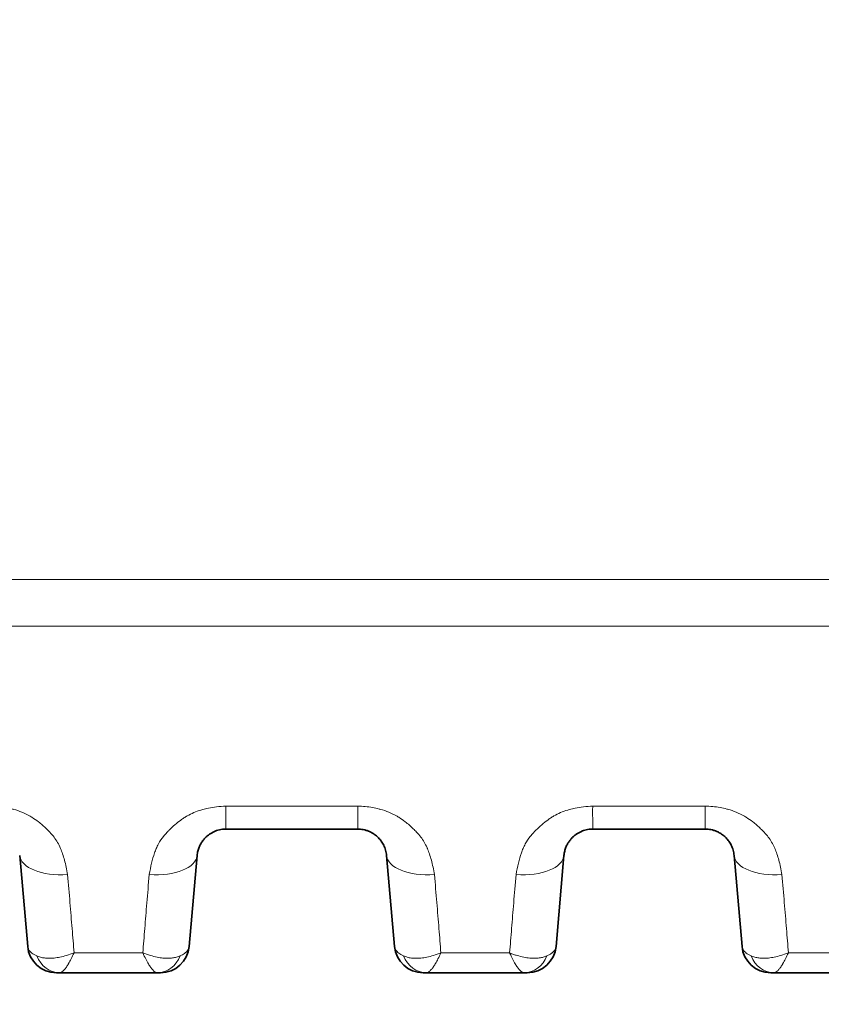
# Model space of a CAD drawing. Header units: millimetres. Extents: x 5 to 415, y 5 to 292.
# Tile 81 of 199: x 175 to 183, y 219 to 229. Entities that reach past the tile are written whole.
import ezdxf

# ---------------------------------------------------------------- set-up
doc = ezdxf.new("R2010")
doc.units = ezdxf.units.MM
for name, color, linetype, lineweight in [('Sichtbar (ISO)', 7, 'Continuous', 35), ('Sichtbar schmal (ISO)', 7, 'Continuous', 18), ('Symbol (ISO)', 7, 'Continuous', 25)]:
    doc.layers.add(name, color=color, linetype=linetype, lineweight=lineweight)
doc.styles.add('Notiztext (ISO)', font='isocpeur.ttf')
doc.dimstyles.new('Standard - Methode 1b (ISO)$7', dxfattribs={"dimtxt": 3.5, "dimasz": 2.5, "dimexe": 2, "dimexo": 0, "dimgap": 0.762, "dimtad": 1, "dimtoh": 1, "dimdsep": 46, "dimtxsty": 'Notiztext (ISO)', "dimcen": 0.09, "dimdle": 10, "dimclrd": 256, "dimclre": 256, "dimclrt": 256, "dimazin": 2, "dimtfac": 1, "dimtmove": 0, "dimatfit": 3, "dimfxl": 1, "dimtolj": 1, "dimlwd": -1, "dimlwe": -1, "dimarcsym": 0})

msp = doc.modelspace()

# ---------------------------------------------------------------- linework, layer by layer
at = {"layer": 'Sichtbar (ISO)'}
for p, q in [((177.09631544, 220.34921334), (178.46661981, 220.34921334)), ((177.09632123, 220.34920055), (177.09631544, 220.34920055)), ((178.4666198, 220.34920055), (178.46661456, 220.34920055)), ((180.9093166, 220.34919061), (182.07950268, 220.34919061)), ((174.9524606, 220.07534677), (175.0352759, 219.12876357)), ((176.71469228, 219.12876356), (176.79750757, 220.07534671)), ((178.76541117, 220.07534676), (178.84822646, 219.12876358)), ((180.52764285, 219.12876355), (180.61045814, 220.07534669)), ((182.37836174, 220.07534678), (182.46117704, 219.12876358)), ((175.33413344, 218.85491055), (175.33405115, 218.85491055)), ((175.33413344, 218.85491055), (175.33413382, 218.85491055)), ((175.36841195, 218.85491055), (175.33413352, 218.85491055)), ((176.38150977, 218.85491042), (175.3684121, 218.85491042)), ((179.14708401, 218.85491055), (179.14700172, 218.85491055)), ((179.14708401, 218.85491055), (179.14708464, 218.85491055)), ((179.18147745, 218.85491055), (179.14708464, 218.85491055)), ((180.19455784, 218.85491015), (179.18147745, 218.85491013)), ((182.76003458, 218.85491055), (182.75995296, 218.85491055)), ((182.76003458, 218.85491055), (182.76003516, 218.85491055)), ((182.79422954, 218.85491055), (182.76003516, 218.85491055)), ((182.79429801, 218.85491055), (182.79422954, 218.85491056)), ((182.79428566, 218.85491055), (182.79429801, 218.85491055))]:
    msp.add_line(p, q, dxfattribs=at)
for centre, start, end in [((175.33413428, 219.15491055), 185.000048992, 269.999911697), ((176.41583389, 219.15491055), 269.999987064, 354.999945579), ((179.14708485, 219.15491055), 185.000048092, 269.999959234), ((180.22878446, 219.15491055), 269.999987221, 354.999944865), ((182.76003542, 219.15491055), 185.000048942, 269.999950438)]:
    msp.add_arc(centre, 0.3, start, end, dxfattribs=at)
msp.add_ellipse((182.79428657, 219.15491055), major_axis=(-0.00000151, -0.3), ratio=0.8751155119, start_param=6.2829738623, end_param=6.2831876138, dxfattribs=at)
for points, knots in [([(176.79750759, 220.07534688), (176.79881092, 220.09024135), (176.80345287, 220.11874312), (176.81615751, 220.15887829), (176.8328485, 220.19421988), (176.8523382, 220.2248628), (176.87367074, 220.25109274), (176.8962661, 220.27342485), (176.91996005, 220.29246433), (176.94486687, 220.30869688), (176.9711187, 220.32233978), (176.99882621, 220.3334286), (177.02848041, 220.34198131), (177.06110681, 220.34778901), (177.08417829, 220.34919835), (177.09631544, 220.34920055)], [0, 0, 0, 0, 0.1110091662, 0.2122191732, 0.3048564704, 0.3893920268, 0.4664948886, 0.537508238, 0.6042588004, 0.668605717, 0.7319280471, 0.7946609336, 0.8578547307, 0.9251297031, 1, 1, 1, 1]), ([(178.4666198, 220.34920055), (178.4762977, 220.3491983), (178.49582401, 220.34824694), (178.52561559, 220.34385876), (178.55644239, 220.33604752), (178.58848596, 220.32406381), (178.62113697, 220.30724023), (178.65359557, 220.2849267), (178.68484665, 220.25652329), (178.71364994, 220.22147297), (178.73844699, 220.17931593), (178.75724644, 220.12985477), (178.76376931, 220.09410681), (178.76541114, 220.07534705)], [0, 0, 0, 0, 0.05971696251, 0.12040396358, 0.18632590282, 0.25809962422, 0.33658975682, 0.42242131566, 0.51649855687, 0.6199241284, 0.73397086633, 0.8601651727, 0.99999964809, 0.99999964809, 0.99999964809, 0.99999964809]), ([(180.61045816, 220.07534689), (180.61176103, 220.09023611), (180.61640062, 220.1187287), (180.62909895, 220.1588536), (180.64578088, 220.19418565), (180.66525728, 220.2248178), (180.68657084, 220.25103576), (180.70914194, 220.27335692), (180.73280936, 220.29238989), (180.757693, 220.30862363), (180.78393113, 220.32227637), (180.81164196, 220.33338296), (180.8413213, 220.34195736), (180.87401092, 220.34778677), (180.89713843, 220.34920027), (180.90931328, 220.34920055)], [0, 0, 0, 0, 0.11098601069, 0.212170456, 0.30477479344, 0.38926384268, 0.46630609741, 0.53724988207, 0.60393211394, 0.66822564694, 0.73152392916, 0.79426516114, 0.85751779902, 0.92489594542, 0.99999316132, 0.99999316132, 0.99999316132, 0.99999316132]), ([(182.07950271, 220.34920055), (182.08921778, 220.34920049), (182.10878682, 220.34824784), (182.13862218, 220.34384793), (182.16945566, 220.33602803), (182.20149944, 220.32403595), (182.23414756, 220.30720428), (182.26660093, 220.28488317), (182.29784321, 220.25647451), (182.32663368, 220.22142433), (182.35141579, 220.17927548), (182.37020232, 220.12983063), (182.37672064, 220.09409819), (182.37836171, 220.07534707)], [0.00000005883, 0.00000005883, 0.00000005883, 0.00000005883, 0.05994940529, 0.1206685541, 0.18659575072, 0.25835940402, 0.33683033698, 0.42263895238, 0.5166894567, 0.62007882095, 0.7340773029, 0.86021728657, 0.9999996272, 0.9999996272, 0.9999996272, 0.9999996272]), ([(176.38150977, 218.85491055), (176.38812819, 218.85491055), (176.39383769, 218.85491056), (176.39872199, 218.85491056), (176.39904587, 218.85491056), (176.39936605, 218.85491056), (176.39968254, 218.85491056), (176.40342586, 218.85491056), (176.40666444, 218.85491055), (176.40921386, 218.85491056), (176.41013055, 218.85491056), (176.41095836, 218.85491056), (176.41168975, 218.85491056), (176.41289307, 218.85491057), (176.41383113, 218.85491056), (176.41450942, 218.85491056), (176.41539001, 218.85491055), (176.41583382, 218.85491055), (176.41583383, 218.85491055)], [0, 0, 0, 0, 0.31260432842, 0.31260432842, 0.31260432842, 0.33333333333, 0.33333333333, 0.33333333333, 0.57850941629, 0.57850941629, 0.57850941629, 0.66666666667, 0.66666666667, 0.66666666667, 0.81170580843, 0.81170580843, 0.81170580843, 0.99999998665, 0.99999998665, 0.99999998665, 0.99999998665]), ([(180.19455784, 218.85491055), (180.2011611, 218.85491055), (180.20684937, 218.85491056), (180.21172185, 218.85491056), (180.21204966, 218.85491056), (180.21237371, 218.85491056), (180.212694, 218.85491056), (180.21642021, 218.85491056), (180.21965102, 218.85491055), (180.22219128, 218.85491056), (180.22311479, 218.85491056), (180.22394738, 218.85491056), (180.22468122, 218.85491056), (180.22587594, 218.85491057), (180.22680375, 218.85491056), (180.22747388, 218.85491056), (180.22834757, 218.85491055), (180.22878439, 218.85491055), (180.2287844, 218.85491055)], [0, 0, 0, 0, 0.31232059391, 0.31232059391, 0.31232059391, 0.33333333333, 0.33333333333, 0.33333333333, 0.5777934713, 0.5777934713, 0.5777934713, 0.66666666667, 0.66666666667, 0.66666666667, 0.81135688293, 0.81135688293, 0.81135688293, 0.99999998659, 0.99999998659, 0.99999998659, 0.99999998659]), ([(183.83804863, 218.85491055), (183.5839166, 218.85491055), (183.23604131, 218.8549106), (182.88798495, 218.85491055), (182.79428566, 218.85491055)], [0, 0, 0, 0, 0.7308296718, 1, 1, 1, 1])]:
    msp.add_open_spline(points, degree=3, knots=knots, dxfattribs=at)
at = {"layer": 'Sichtbar schmal (ISO)'}
for p, q in [((178.46670557, 220.5876704), (177.09630068, 220.58768788)), ((182.07911997, 220.5877324), (180.91000951, 220.58776893)), ((180.9093166, 220.37041741), (180.9093166, 220.37224935)), ((182.72878352, 220.27339075), (182.72881212, 220.27335301)), ((179.30657821, 219.36534272), (179.30658057, 219.3653158)), ((176.23237485, 219.06161738), (175.51724852, 219.06158215)), ((180.04584167, 219.06156278), (179.33073028, 219.0615756))]:
    msp.add_line(p, q, dxfattribs=at)
for centre, major_axis, ratio, start_param, end_param in [((177.09631544, 220.84920055), (0, -0.49998721), 0.0000470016, 0, 1.020381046), ((178.46661981, 220.84920055), (0, -0.49998721), 0.0000470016, 0.0002088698, 1.0204744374), ((175.45055793, 220.11892479), (-0.49809736, -0.04357775), 0.4846631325, 0.0000007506, 1.5281726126), ((176.29941016, 220.11892384), (0.49809741, -0.04357716), 0.4846306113, 4.7544758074, 6.2831851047), ((179.26350851, 220.11892476), (-0.49809736, -0.04357774), 0.4846458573, 0.0000007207, 1.5291471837), ((180.11236074, 220.11892389), (0.49809741, -0.04357718), 0.4846066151, 4.755444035, 6.2831850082), ((182.87645907, 220.11892479), (-0.49809736, -0.04357775), 0.4842909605, 0.0000007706, 1.528087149), ((175.36841299, 219.15491055), (-0.00000134, -0.3), 0.8750268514, 5.140301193, 6.2831870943), ((176.38159996, 219.15491044), (-0.00039115, -0.29999969), 0.874703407, 0.001146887, 1.1439230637), ((179.18149196, 219.15491055), (-0.00006455, -0.29999999), 0.8745579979, 5.1410577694, 6.2833760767), ((180.19466724, 219.15491039), (-0.00047959, -0.29999954), 0.875119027, 0.0014100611, 1.1445437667), ((182.79428657, 219.15491055), (-0.00000151, -0.3), 0.8751155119, 5.1401114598, 6.2829738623)]:
    msp.add_ellipse(centre, major_axis=major_axis, ratio=ratio, start_param=start_param, end_param=end_param, dxfattribs=at)
for points, knots in [([(188.09552059, 222.95676873), (187.94548424, 222.95591201), (187.79600254, 222.95518271), (187.64597429, 222.95446695), (187.39073302, 222.95324924), (187.13508522, 222.95218329), (186.87961615, 222.95127953), (186.45831967, 222.94978912), (186.03750912, 222.94874117), (185.61656154, 222.94797659), (185.14409258, 222.94711843), (184.67145099, 222.94661726), (184.19882901, 222.94636077), (183.67652013, 222.9460773), (183.15423521, 222.94609266), (182.63191418, 222.94612911), (182.05777915, 222.94616918), (181.4836005, 222.94623474), (180.90943502, 222.9462568), (180.28240014, 222.94628089), (179.65538096, 222.9462531), (179.02836077, 222.94625307), (178.34701434, 222.94625304), (177.66566671, 222.94628578), (176.98431741, 222.94632331), (176.24612192, 222.94636397), (175.50792447, 222.94641023), (174.76972726, 222.9464537), (173.97002349, 222.94650079), (173.17032, 222.94654459), (172.37061648, 222.94658752), (171.50359866, 222.94663407), (170.63658082, 222.94667959), (169.76956304, 222.94672418), (168.82944466, 222.94677253), (167.88932636, 222.94681978), (166.94920811, 222.94686693), (165.92996617, 222.94691806), (164.9107243, 222.94696907), (163.89148243, 222.94702104), (162.78594138, 222.94707741), (161.68040034, 222.94713491), (160.57485921, 222.94719226), (159.37432464, 222.94725454), (158.17378997, 222.94731663), (156.97325523, 222.94737676), (155.66918615, 222.94744209), (154.365117, 222.9475051), (153.06104774, 222.94756357), (151.65238649, 222.94762673), (150.24372513, 222.94768458), (148.83506366, 222.94773431), (147.32213079, 222.94778772), (145.80919779, 222.94783177), (144.29626468, 222.94786286), (142.67933605, 222.94789608), (141.06240729, 222.94791451), (139.44547836, 222.94791403)], [0, 0, 0, 0, 0.0092554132, 0.0092554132, 0.0092554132, 0.0250015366, 0.0250015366, 0.0250015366, 0.0509686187, 0.0509686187, 0.0509686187, 0.0801139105, 0.0801139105, 0.0801139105, 0.1123232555, 0.1123232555, 0.1123232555, 0.1477277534, 0.1477277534, 0.1477277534, 0.1863923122, 0.1863923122, 0.1863923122, 0.2284068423, 0.2284068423, 0.2284068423, 0.2739267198, 0.2739267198, 0.2739267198, 0.3232393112, 0.3232393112, 0.3232393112, 0.3767027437, 0.3767027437, 0.3767027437, 0.4346738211, 0.4346738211, 0.4346738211, 0.4975239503, 0.4975239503, 0.4975239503, 0.5656955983, 0.5656955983, 0.5656955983, 0.6397248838, 0.6397248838, 0.6397248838, 0.7201384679, 0.7201384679, 0.7201384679, 0.8070015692, 0.8070015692, 0.8070015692, 0.9002944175, 0.9002944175, 0.9002944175, 1, 1, 1, 1]), ([(188.09406181, 222.46869037), (187.69006957, 222.46678234), (187.28576831, 222.46511171), (186.88132734, 222.46379314), (186.77993043, 222.46346256), (186.67852475, 222.46315485), (186.57711294, 222.46287431), (186.25729504, 222.4619896), (185.93741845, 222.46137552), (185.6174749, 222.46092902), (185.43127894, 222.46066918), (185.24506032, 222.46046586), (185.05882052, 222.46029688), (184.77229733, 222.46003691), (184.48571712, 222.45985776), (184.19909471, 222.45974071), (183.67680761, 222.45952743), (183.15438032, 222.45952061), (182.63186747, 222.45952822), (182.42782085, 222.4595312), (182.22376119, 222.45953641), (182.01968869, 222.45954538), (181.64962613, 222.45956165), (181.27953957, 222.45959008), (180.90942608, 222.4596063), (180.28244591, 222.45963378), (179.65538844, 222.45962627), (179.02835852, 222.4596382), (179.0118771, 222.45963852), (178.99539569, 222.45963884), (178.97891431, 222.45963918), (178.3140314, 222.45965288), (177.64916325, 222.45968654), (176.98429014, 222.45972195), (176.63552644, 222.45974052), (176.28676137, 222.45975957), (175.93799091, 222.45977938), (175.54856574, 222.4598015), (175.15913507, 222.45982456), (174.7696987, 222.45984725), (173.97001764, 222.45989385), (173.17031257, 222.45993893), (172.3705898, 222.45998435), (171.50359105, 222.46003359), (170.63657149, 222.46008323), (169.76953767, 222.46013266), (168.8294334, 222.46018626), (167.88931236, 222.46023962), (166.94918331, 222.46029284), (165.92994698, 222.46035055), (164.91070122, 222.46040811), (163.89145725, 222.46046544), (163.85191309, 222.46046767), (163.81236893, 222.46046989), (163.77282478, 222.46047211), (162.70682274, 222.46053206), (161.64082273, 222.46059166), (160.57483357, 222.46065004), (159.37428135, 222.46071578), (158.17374289, 222.46077995), (156.97323048, 222.46084115), (155.66912616, 222.46090762), (154.36505258, 222.46097059), (153.06102559, 222.46102829), (150.13914201, 222.46115756), (147.21749235, 222.46126037), (144.29625451, 222.46131678), (142.67919283, 222.46134801), (141.06225733, 222.46136503), (139.44547831, 222.46136445)], [0, 0, 0, 0, 0.0249844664, 0.0249844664, 0.0249844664, 0.031248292, 0.031248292, 0.031248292, 0.0510022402, 0.0510022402, 0.0510022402, 0.0624983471, 0.0624983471, 0.0624983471, 0.0801846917, 0.0801846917, 0.0801846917, 0.1124129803, 0.1124129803, 0.1124129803, 0.1249984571, 0.1249984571, 0.1249984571, 0.1478208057, 0.1478208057, 0.1478208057, 0.1864823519, 0.1864823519, 0.1864823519, 0.1874985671, 0.1874985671, 0.1874985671, 0.2284941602, 0.2284941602, 0.2284941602, 0.2499986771, 0.2499986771, 0.2499986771, 0.2740098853, 0.2740098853, 0.2740098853, 0.3233152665, 0.3233152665, 0.3233152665, 0.3767684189, 0.3767684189, 0.3767684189, 0.4347264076, 0.4347264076, 0.4347264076, 0.4975612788, 0.4975612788, 0.4975612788, 0.4999991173, 0.4999991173, 0.4999991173, 0.5657165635, 0.5657165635, 0.5657165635, 0.6397297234, 0.6397297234, 0.6397297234, 0.7201294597, 0.7201294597, 0.7201294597, 0.9002780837, 0.9002780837, 0.9002780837, 1, 1, 1, 1]), ([(175.45043495, 219.87587774), (175.44157135, 219.92943543), (175.43080764, 219.9796052), (175.41847735, 220.02523916), (175.40606192, 220.07118822), (175.39203071, 220.11255295), (175.37725783, 220.14784352), (175.35764091, 220.19470589), (175.33566691, 220.23072901), (175.30917232, 220.26553353), (175.29589927, 220.28296961), (175.28136777, 220.3000792), (175.26458485, 220.31773331), (175.25360693, 220.3292811), (175.2419275, 220.34118884), (175.22960367, 220.35315308), (175.20435551, 220.37766454), (175.176319, 220.40235104), (175.14691991, 220.42500209), (175.12494003, 220.44193688), (175.1022288, 220.45774376), (175.07989681, 220.47186751), (175.07401936, 220.47558467), (175.06813819, 220.47916587), (175.06225434, 220.48262082), (175.03349127, 220.49951022), (175.00472918, 220.51340165), (174.97576735, 220.52522329), (174.94769909, 220.53668019), (174.91942942, 220.54620673), (174.89033265, 220.55427611), (174.8858108, 220.55553014), (174.881268, 220.55674804), (174.87670151, 220.55793059), (174.85433493, 220.56372272), (174.83154225, 220.56877604), (174.80834269, 220.57299073), (174.78300605, 220.57759366), (174.75718312, 220.58119801), (174.73094096, 220.58368702), (174.70550257, 220.5860998), (174.6796679, 220.58746486), (174.65357819, 220.58764957)], [0, 0, 0, 0, 0.0996559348, 0.0996559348, 0.0996559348, 0.2, 0.2, 0.2, 0.3332469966, 0.3332469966, 0.3332469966, 0.4, 0.4, 0.4, 0.4436639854, 0.4436639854, 0.4436639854, 0.5331195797, 0.5331195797, 0.5331195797, 0.6, 0.6, 0.6, 0.6176019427, 0.6176019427, 0.6176019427, 0.7036485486, 0.7036485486, 0.7036485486, 0.7870403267, 0.7870403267, 0.7870403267, 0.8, 0.8, 0.8, 0.8634762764, 0.8634762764, 0.8634762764, 0.9327997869, 0.9327997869, 0.9327997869, 1, 1, 1, 1]), ([(177.09630068, 220.58768768), (177.06312565, 220.5866543), (177.03082148, 220.58424482), (176.99960825, 220.58057673), (176.97016984, 220.57711722), (176.94169938, 220.57253414), (176.91435618, 220.56694924), (176.8941998, 220.56283226), (176.87465853, 220.55816949), (176.85579759, 220.55302739), (176.84923846, 220.55123916), (176.84277098, 220.5493774), (176.83638321, 220.5474434), (176.8107325, 220.53967724), (176.7863448, 220.53077933), (176.76249341, 220.52056169), (176.73893156, 220.51046808), (176.71588689, 220.4990767), (176.69290527, 220.48587305), (176.68172473, 220.47944948), (176.67056487, 220.47259306), (176.65940057, 220.4652223), (176.64908052, 220.45840892), (176.63865802, 220.451237), (176.62826238, 220.44375315), (176.6073102, 220.42866962), (176.58648788, 220.41229889), (176.56658792, 220.39524857), (176.54530287, 220.37701149), (176.52507749, 220.35800246), (176.50643699, 220.33925398), (176.49825914, 220.33102875), (176.4903809, 220.32285736), (176.48282202, 220.31483736), (176.46981141, 220.30103306), (176.45810812, 220.28749913), (176.44724333, 220.27382423), (176.42750927, 220.24898607), (176.41043227, 220.22371097), (176.39469358, 220.19472937), (176.38653694, 220.17970954), (176.37876954, 220.16368237), (176.37143446, 220.14613893), (176.36552955, 220.13201605), (176.35975804, 220.11691972), (176.35417952, 220.10095724), (176.34296157, 220.06885803), (176.33254042, 220.03326962), (176.32321313, 219.99487882), (176.31417852, 219.95769269), (176.30615766, 219.91786889), (176.29926719, 219.87591086)], [0, 0, 0, 0, 0.0758039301, 0.0758039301, 0.0758039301, 0.1472975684, 0.1472975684, 0.1472975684, 0.2, 0.2, 0.2, 0.2183279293, 0.2183279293, 0.2183279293, 0.2919254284, 0.2919254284, 0.2919254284, 0.3646295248, 0.3646295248, 0.3646295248, 0.4, 0.4, 0.4, 0.4326957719, 0.4326957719, 0.4326957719, 0.4985933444, 0.4985933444, 0.4985933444, 0.5690775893, 0.5690775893, 0.5690775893, 0.6, 0.6, 0.6, 0.653224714, 0.653224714, 0.653224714, 0.7498984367, 0.7498984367, 0.7498984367, 0.8, 0.8, 0.8, 0.8403329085, 0.8403329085, 0.8403329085, 0.9214389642, 0.9214389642, 0.9214389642, 1, 1, 1, 1]), ([(179.26387063, 219.87591883), (179.25500466, 219.92949101), (179.24423186, 219.97967412), (179.23188922, 220.02532164), (179.21947564, 220.07123153), (179.20544652, 220.11256755), (179.19067207, 220.14784364), (179.1895099, 220.15061848), (179.18833697, 220.1533549), (179.18715371, 220.15605506), (179.1683403, 220.19898659), (179.14745813, 220.2328566), (179.12249385, 220.26563436), (179.109221, 220.28306144), (179.09469082, 220.30016289), (179.07791439, 220.31780501), (179.06692499, 220.32936149), (179.05523344, 220.34127703), (179.04289711, 220.35324813), (179.0176382, 220.37775924), (178.98959267, 220.40244124), (178.96018582, 220.42508778), (178.93819768, 220.4420211), (178.91547869, 220.45782624), (178.89313887, 220.4719489), (178.88726095, 220.47566477), (178.88137933, 220.4792448), (178.87549504, 220.48269867), (178.8467248, 220.49958578), (178.81795568, 220.51347632), (178.78898564, 220.52529721), (178.76091119, 220.53675267), (178.73263426, 220.54627812), (178.70352867, 220.55434519), (178.69899183, 220.55560264), (178.69443387, 220.5568237), (178.68985205, 220.55800918), (178.6674922, 220.56379443), (178.64470644, 220.56884334), (178.62151898, 220.57305293), (178.59616934, 220.57765505), (178.57033867, 220.58125559), (178.54410288, 220.58373704), (178.51865897, 220.58614359), (178.49283185, 220.58749789), (178.46674899, 220.58767058)], [0, 0, 0, 0, 0.099713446, 0.099713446, 0.099713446, 0.2, 0.2, 0.2, 0.207888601, 0.207888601, 0.207888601, 0.3333143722, 0.3333143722, 0.3333143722, 0.4, 0.4, 0.4, 0.4436824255, 0.4436824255, 0.4436824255, 0.5331231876, 0.5331231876, 0.5331231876, 0.6, 0.6, 0.6, 0.6175962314, 0.6175962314, 0.6175962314, 0.7036299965, 0.7036299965, 0.7036299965, 0.7870040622, 0.7870040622, 0.7870040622, 0.8, 0.8, 0.8, 0.8634216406, 0.8634216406, 0.8634216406, 0.9327572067, 0.9327572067, 0.9327572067, 1, 1, 1, 1]), ([(180.91000951, 220.58776796), (180.87651967, 220.58667857), (180.84397215, 220.58421229), (180.8125847, 220.58050099), (180.78306889, 220.577011), (180.75457589, 220.57241526), (180.72723912, 220.56682859), (180.70711014, 220.56271493), (180.68761081, 220.5580622), (180.66880015, 220.5529294), (180.66218379, 220.55112402), (180.65566179, 220.54924384), (180.64922172, 220.54729023), (180.62357065, 220.53950895), (180.59919683, 220.53059641), (180.57536133, 220.52036305), (180.55182624, 220.51025867), (180.5288097, 220.49885654), (180.5058494, 220.48563652), (180.49479087, 220.47926927), (180.48375112, 220.47247641), (180.47270508, 220.465178), (180.46230198, 220.4583044), (180.45179241, 220.45106549), (180.4413097, 220.44350922), (180.42039171, 220.42843087), (180.39960138, 220.41206889), (180.37973153, 220.39503157), (180.35847339, 220.37680387), (180.3382733, 220.35780868), (180.31965721, 220.33908041), (180.31155411, 220.33092849), (180.30374574, 220.32283077), (180.2962515, 220.31488273), (180.28317827, 220.30101786), (180.27142671, 220.28742785), (180.26052, 220.27369301), (180.24081288, 220.24887582), (180.22375497, 220.22361351), (180.20803025, 220.19462383), (180.19992607, 220.17968318), (180.19220571, 220.1637408), (180.18491236, 220.14629462), (180.17897964, 220.13210314), (180.17318064, 220.11692574), (180.16757599, 220.10087171), (180.15637319, 220.06878228), (180.14596327, 220.03320373), (180.13664227, 219.99482241), (180.12761453, 219.95764858), (180.11959572, 219.91783715), (180.1127015, 219.87589065)], [0, 0, 0, 0, 0.075964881, 0.075964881, 0.075964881, 0.147399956, 0.147399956, 0.147399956, 0.2, 0.2, 0.2, 0.2185012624, 0.2185012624, 0.2185012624, 0.2921924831, 0.2921924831, 0.2921924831, 0.3649549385, 0.3649549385, 0.3649549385, 0.4, 0.4, 0.4, 0.4330052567, 0.4330052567, 0.4330052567, 0.4988664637, 0.4988664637, 0.4988664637, 0.5693293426, 0.5693293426, 0.5693293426, 0.6, 0.6, 0.6, 0.653503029, 0.653503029, 0.653503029, 0.7501765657, 0.7501765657, 0.7501765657, 0.8, 0.8, 0.8, 0.8405285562, 0.8405285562, 0.8405285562, 0.9215385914, 0.9215385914, 0.9215385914, 1, 1, 1, 1]), ([(180.91000951, 220.58776796), (180.90979336, 220.58626453), (180.9095896, 220.58476449), (180.90939757, 220.58326802), (180.90371831, 220.53900819), (180.90752195, 220.49798757), (180.90905981, 220.46351333), (180.90918013, 220.46081618), (180.90928472, 220.45815863), (180.90937555, 220.4555416), (180.91048499, 220.42357731), (180.90973419, 220.39766329), (180.90941986, 220.37946898), (180.90939125, 220.37781299), (180.90936712, 220.37622094), (180.90934674, 220.37469388), (180.90912492, 220.35806959), (180.90929178, 220.34920053), (180.9093166, 220.34920055)], [0, 0, 0, 0, 0.01090176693, 0.01090176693, 0.01090176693, 0.33333333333, 0.33333333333, 0.33333333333, 0.35855921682, 0.35855921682, 0.35855921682, 0.66666666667, 0.66666666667, 0.66666666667, 0.69470967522, 0.69470967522, 0.69470967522, 0.99999970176, 0.99999970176, 0.99999970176, 0.99999970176]), ([(182.07911997, 220.58773195), (182.08035851, 220.54034061), (182.079615, 220.49740403), (182.07929557, 220.46136611), (182.07919035, 220.44949644), (182.07913397, 220.43837195), (182.0791076, 220.42813642), (182.07905391, 220.40729552), (182.07912016, 220.39019562), (182.07919997, 220.37749019), (182.07926108, 220.36776231), (182.07932861, 220.36056396), (182.0793839, 220.35586363), (182.07943629, 220.3514099), (182.07947816, 220.34920059), (182.07950274, 220.34920055)], [0, 0, 0, 0, 0.3333333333, 0.3333333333, 0.3333333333, 0.4431220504, 0.4431220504, 0.4431220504, 0.6666666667, 0.6666666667, 0.6666666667, 0.8378231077, 0.8378231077, 0.8378231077, 1, 1, 1, 1]), ([(182.87627728, 219.87606011), (182.8674122, 219.92961051), (182.85663863, 219.97977376), (182.8442883, 220.0254053), (182.83188667, 220.07122636), (182.81786807, 220.11249187), (182.80309615, 220.14772609), (182.80191165, 220.15055138), (182.80071595, 220.15333693), (182.79950949, 220.15608503), (182.78068005, 220.1989754), (182.75977254, 220.23284507), (182.73479332, 220.26562181), (182.72153616, 220.28301733), (182.70702942, 220.30008831), (182.69029581, 220.31769279), (182.67927715, 220.32928489), (182.66755486, 220.34123478), (182.65518558, 220.35323852), (182.62992016, 220.37775729), (182.60187256, 220.40243918), (182.57245551, 220.42508754), (182.55055203, 220.44195117), (182.52791937, 220.4576973), (182.50564536, 220.47177896), (182.49967968, 220.47555046), (182.49370928, 220.47918305), (182.48773534, 220.48268661), (182.45897531, 220.49955363), (182.43019691, 220.51344848), (182.40122011, 220.52527695), (182.37313989, 220.53673943), (182.34485999, 220.54627483), (182.31578489, 220.55435002), (182.31127538, 220.55560247), (182.30674578, 220.55681887), (182.30219351, 220.55800005), (182.27980066, 220.56381034), (182.25699719, 220.56886867), (182.23379077, 220.57308511), (182.20844775, 220.57768976), (182.18262305, 220.58129231), (182.15636365, 220.58377999), (182.13098411, 220.58618432), (182.10519585, 220.58754759), (182.07911997, 220.58773195)], [0, 0, 0, 0, 0.0997927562, 0.0997927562, 0.0997927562, 0.2, 0.2, 0.2, 0.2080351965, 0.2080351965, 0.2080351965, 0.3334427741, 0.3334427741, 0.3334427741, 0.4, 0.4, 0.4, 0.4438262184, 0.4438262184, 0.4438262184, 0.5333453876, 0.5333453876, 0.5333453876, 0.6, 0.6, 0.6, 0.6178521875, 0.6178521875, 0.6178521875, 0.7037969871, 0.7037969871, 0.7037969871, 0.7870825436, 0.7870825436, 0.7870825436, 0.8, 0.8, 0.8, 0.8635415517, 0.8635415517, 0.8635415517, 0.9329333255, 0.9329333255, 0.9329333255, 1, 1, 1, 1]), ([(175.45043495, 219.87587774), (175.45900854, 219.77612857), (175.46725759, 219.67879186), (175.4750511, 219.58518799), (175.48284461, 219.49158413), (175.49018257, 219.40169536), (175.4972108, 219.31441394), (175.50423902, 219.22713252), (175.51095751, 219.14248069), (175.51724852, 219.06158347)], [0, 0, 0, 0, 0.33333333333, 0.33333333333, 0.33333333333, 0.66666666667, 0.66666666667, 0.66666666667, 0.99999999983, 0.99999999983, 0.99999999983, 0.99999999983]), ([(176.23237334, 219.06162014), (176.23882315, 219.14427526), (176.24565579, 219.2301298), (176.25262443, 219.31659625), (176.25959314, 219.40306367), (176.26669782, 219.49007364), (176.27443117, 219.58285418), (176.28216451, 219.67563471), (176.29052655, 219.7742475), (176.29926719, 219.87591086)], [0.00000373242, 0.00000373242, 0.00000373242, 0.00000373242, 0.33333333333, 0.33333333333, 0.33333333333, 0.66666666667, 0.66666666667, 0.66666666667, 1, 1, 1, 1]), ([(179.26387063, 219.87591883), (179.27245604, 219.77615718), (179.28071473, 219.67880944), (179.28851627, 219.58519805), (179.29631781, 219.49158666), (179.30366222, 219.40169388), (179.31069329, 219.31440876), (179.31772436, 219.22712364), (179.32444206, 219.14246846), (179.33073029, 219.0615746)], [0, 0, 0, 0, 0.3333333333, 0.3333333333, 0.3333333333, 0.6666666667, 0.6666666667, 0.6666666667, 1, 1, 1, 1]), ([(180.04584166, 219.0615641), (180.05229277, 219.14423269), (180.05912343, 219.23008972), (180.06608929, 219.31655546), (180.07305515, 219.40302121), (180.0801563, 219.49002622), (180.08788469, 219.5828091), (180.09561307, 219.67559197), (180.10396862, 219.7742146), (180.1127015, 219.87589065)], [0.00000000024, 0.00000000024, 0.00000000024, 0.00000000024, 0.33333333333, 0.33333333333, 0.33333333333, 0.66666666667, 0.66666666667, 0.66666666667, 1, 1, 1, 1]), ([(182.87627728, 219.87606011), (182.88488033, 219.77628208), (182.89316014, 219.67892011), (182.90098192, 219.58530918), (182.90880369, 219.49169826), (182.91616742, 219.40182029), (182.92322988, 219.31453074), (182.93029211, 219.22724415), (182.9370531, 219.14256886), (182.94338703, 219.06167653)], [0, 0, 0, 0, 0.33333333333, 0.33333333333, 0.33333333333, 0.66666666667, 0.66666666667, 0.66666666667, 0.99998875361, 0.99998875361, 0.99998875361, 0.99998875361]), ([(175.12957365, 219.03041997), (175.10980367, 219.03932608), (175.09292726, 219.04941724), (175.07962921, 219.05965081), (175.06633116, 219.06988438), (175.05633381, 219.08014761), (175.04876581, 219.09163871), (175.0411978, 219.10312982), (175.03640044, 219.1159104), (175.0352759, 219.12876357)], [0, 0, 0, 0, 0.3333333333, 0.3333333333, 0.3333333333, 0.6666666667, 0.6666666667, 0.6666666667, 1, 1, 1, 1]), ([(176.71469236, 219.12876353), (176.71404978, 219.1214147), (176.71223576, 219.11407987), (176.70933831, 219.10697702), (176.70720158, 219.10173901), (176.70447947, 219.09662757), (176.70126262, 219.09173043), (176.69904669, 219.08835704), (176.69659847, 219.0850801), (176.69392055, 219.08187555), (176.6874394, 219.07411982), (176.67964828, 219.06678864), (176.67018287, 219.05952485), (176.66872776, 219.05840819), (176.66723253, 219.05729419), (176.6656974, 219.05618412), (176.65312063, 219.04708974), (176.63780912, 219.03826579), (176.6202997, 219.03038613)], [0.00000006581, 0.00000006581, 0.00000006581, 0.00000006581, 0.19185177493, 0.19185177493, 0.19185177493, 0.33333333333, 0.33333333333, 0.33333333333, 0.43079286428, 0.43079286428, 0.43079286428, 0.66666666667, 0.66666666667, 0.66666666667, 0.70292727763, 0.70292727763, 0.70292727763, 0.99999704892, 0.99999704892, 0.99999704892, 0.99999704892]), ([(178.94283676, 219.03026378), (178.92299799, 219.03917848), (178.90606477, 219.04928344), (178.89272327, 219.05953148), (178.87938178, 219.06977951), (178.86935297, 219.08005706), (178.86175994, 219.09156793), (178.85416692, 219.1030788), (178.84935322, 219.11588508), (178.84822646, 219.12876358)], [0, 0, 0, 0, 0.3333333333, 0.3333333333, 0.3333333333, 0.6666666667, 0.6666666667, 0.6666666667, 1, 1, 1, 1]), ([(180.52764293, 219.12876352), (180.52700277, 219.12144236), (180.52520041, 219.11413522), (180.52232258, 219.10705768), (180.52018887, 219.10181017), (180.51746771, 219.09668929), (180.51424993, 219.09178322), (180.51204684, 219.08842421), (180.50961339, 219.08516074), (180.50695218, 219.08196901), (180.50048408, 219.07421147), (180.49270592, 219.06687833), (180.48325517, 219.05961217), (180.48180972, 219.05850085), (180.48032459, 219.05739213), (180.4788, 219.05628728), (180.46625515, 219.04719621), (180.45098245, 219.03837341), (180.43351301, 219.03048996)], [0.00000006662, 0.00000006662, 0.00000006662, 0.00000006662, 0.19141340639, 0.19141340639, 0.19141340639, 0.33333333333, 0.33333333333, 0.33333333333, 0.43050052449, 0.43050052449, 0.43050052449, 0.66666666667, 0.66666666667, 0.66666666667, 0.70278721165, 0.70278721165, 0.70278721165, 1, 1, 1, 1]), ([(182.55540221, 219.0304721), (182.53564706, 219.03937504), (182.51878375, 219.0494614), (182.50549593, 219.05968972), (182.49220811, 219.06991804), (182.48221843, 219.08017576), (182.47465642, 219.0916603), (182.46709441, 219.10314483), (182.46230094, 219.11591768), (182.46117704, 219.12876358)], [0, 0, 0, 0, 0.3333333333, 0.3333333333, 0.3333333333, 0.6666666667, 0.6666666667, 0.6666666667, 1, 1, 1, 1]), ([(175.51724852, 219.06158407), (175.49146624, 219.05119188), (175.4656293, 219.04218125), (175.44005145, 219.03456626), (175.41678817, 219.02764037), (175.39373944, 219.02186895), (175.37113578, 219.01735258), (175.3504711, 219.01322363), (175.33017797, 219.01014292), (175.3104162, 219.00817137), (175.29216778, 219.00635079), (175.2743727, 219.00547625), (175.2571705, 219.00558886), (175.24107068, 219.00569426), (175.22549023, 219.00666444), (175.2105491, 219.00852346), (175.19594648, 219.01034036), (175.18195454, 219.0130062), (175.16868369, 219.01653443), (175.15480797, 219.02022346), (175.14172194, 219.02485618), (175.12957365, 219.03041997)], [0, 0, 0, 0, 0.1765507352, 0.1765507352, 0.1765507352, 0.3371251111, 0.3371251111, 0.3371251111, 0.4839251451, 0.4839251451, 0.4839251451, 0.6194833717, 0.6194833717, 0.6194833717, 0.7463545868, 0.7463545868, 0.7463545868, 0.8703514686, 0.8703514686, 0.8703514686, 1, 1, 1, 1]), ([(175.36841227, 218.85491055), (175.37338467, 218.8549089), (175.3785564, 218.85625312), (175.38384768, 218.85883162), (175.38902896, 218.86135653), (175.39432488, 218.86506746), (175.39973765, 218.86979959), (175.40336289, 218.87296896), (175.40704085, 218.87659474), (175.41078256, 218.88060763), (175.4129563, 218.8829389), (175.41515278, 218.88539895), (175.41737001, 218.88798527), (175.42399043, 218.89570774), (175.4307897, 218.90453736), (175.43781224, 218.91459658), (175.44470369, 218.92446801), (175.45181139, 218.9355296), (175.45928164, 218.94810995), (175.45988526, 218.9491265), (175.46049074, 218.95015293), (175.4610981, 218.95118926), (175.46948307, 218.96549655), (175.47822292, 218.98170099), (175.48734596, 218.99967319), (175.49686467, 219.01842487), (175.5069402, 219.03922741), (175.51724852, 219.06158407)], [0.00000004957, 0.00000004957, 0.00000004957, 0.00000004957, 0.12650008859, 0.12650008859, 0.12650008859, 0.25037046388, 0.25037046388, 0.25037046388, 0.33333333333, 0.33333333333, 0.33333333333, 0.38153038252, 0.38153038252, 0.38153038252, 0.52544174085, 0.52544174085, 0.52544174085, 0.66666666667, 0.66666666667, 0.66666666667, 0.67807821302, 0.67807821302, 0.67807821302, 0.8356226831, 0.8356226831, 0.8356226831, 1, 1, 1, 1]), ([(176.23237312, 219.06161763), (176.24283142, 219.03899138), (176.25286636, 219.01803887), (176.26254132, 218.99908466), (176.2723044, 218.97995781), (176.2816935, 218.96287302), (176.29055857, 218.94797836), (176.29825239, 218.93505158), (176.30554897, 218.92374447), (176.3126164, 218.91368758), (176.31960411, 218.90374414), (176.32636862, 218.8950179), (176.33296197, 218.88738275), (176.33499818, 218.88502479), (176.33701746, 218.88277277), (176.33901839, 218.88062874), (176.34295265, 218.87641312), (176.34682074, 218.87262146), (176.35063406, 218.86933633), (176.35602398, 218.86469297), (176.36130517, 218.86106493), (176.36647434, 218.8586168), (176.37162212, 218.8561788), (176.37665869, 218.85490828), (176.38150977, 218.85491055)], [0, 0, 0, 0, 0.1659110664, 0.1659110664, 0.1659110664, 0.3333333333, 0.3333333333, 0.3333333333, 0.4786358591, 0.4786358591, 0.4786358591, 0.6222992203, 0.6222992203, 0.6222992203, 0.6666666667, 0.6666666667, 0.6666666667, 0.7539027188, 0.7539027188, 0.7539027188, 0.8772064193, 0.8772064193, 0.8772064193, 1, 1, 1, 1]), ([(176.62030179, 219.03039613), (176.62027339, 219.03038314), (176.60846454, 219.0249799), (176.58329555, 219.01601328), (176.5408702, 219.00776037), (176.49357253, 219.00466213), (176.43986418, 219.00715375), (176.37843904, 219.01633481), (176.30838541, 219.03379149), (176.25858159, 219.0511797), (176.23237808, 219.06162565)], [0, 0, 0, 0, 0.00011140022, 0.12611117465, 0.24966251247, 0.37692076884, 0.5118746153, 0.65927851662, 0.82159997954, 0.99996240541, 0.99996240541, 0.99996240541, 0.99996240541]), ([(179.33073028, 219.0615756), (179.30495702, 219.05116794), (179.25560945, 219.03395418), (179.18611341, 219.01653135), (179.12485233, 219.00721516), (179.07109625, 219.0045553), (179.02360424, 219.00749328), (178.98062708, 219.01565707), (178.95499912, 219.02470724), (178.94283676, 219.03026378)], [0, 0, 0, 0, 0.1765704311, 0.3371585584, 0.4839653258, 0.6195229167, 0.7463951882, 0.8703895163, 1, 1, 1, 1]), ([(179.18147745, 218.85491055), (179.18647244, 218.8549087), (179.1916665, 218.85625248), (179.19697957, 218.85883041), (179.20218214, 218.86135472), (179.20749882, 218.8650649), (179.21293157, 218.8697961), (179.2165694, 218.87296417), (179.22025958, 218.87658837), (179.22401302, 218.88059951), (179.22619505, 218.88293134), (179.2283997, 218.88539206), (179.23062501, 218.88797918), (179.23726638, 218.89570035), (179.24408556, 218.90452871), (179.25112751, 218.91458717), (179.25803638, 218.92445557), (179.26516094, 218.93551414), (179.27264815, 218.94809282), (179.27325448, 218.94911149), (179.27386264, 218.95014009), (179.27447263, 218.95117863), (179.2828777, 218.96548863), (179.29162911, 218.98169646), (179.3007682, 218.99966984), (179.31030102, 219.01841756), (179.32041029, 219.03922587), (179.33073028, 219.06157521)], [0, 0, 0, 0, 0.1265078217, 0.1265078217, 0.1265078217, 0.2503843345, 0.2503843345, 0.2503843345, 0.3333333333, 0.3333333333, 0.3333333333, 0.3815548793, 0.3815548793, 0.3815548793, 0.5254705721, 0.5254705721, 0.5254705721, 0.6666666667, 0.6666666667, 0.6666666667, 0.6781011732, 0.6781011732, 0.6781011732, 0.8356566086, 0.8356566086, 0.8356566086, 1, 1, 1, 1]), ([(180.04584166, 219.06156438), (180.05628445, 219.0389436), (180.06631082, 219.01799877), (180.07596182, 218.99905793), (180.08570308, 218.97993996), (180.09506446, 218.96286224), (180.10390827, 218.94797048), (180.11158395, 218.93504569), (180.11886257, 218.92373867), (180.12591173, 218.91368125), (180.13287996, 218.90373929), (180.13962481, 218.89501342), (180.14619732, 218.88737882), (180.14822639, 218.88502186), (180.15023843, 218.88277077), (180.15223199, 218.88062762), (180.15615409, 218.87641125), (180.16000944, 218.87261909), (180.16380958, 218.86933369), (180.16917981, 218.86469087), (180.17444049, 218.86106342), (180.17958862, 218.85861578), (180.18471474, 218.85617862), (180.18972917, 218.85490852), (180.19455784, 218.85491055)], [0.0000000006, 0.0000000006, 0.0000000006, 0.0000000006, 0.16589095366, 0.16589095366, 0.16589095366, 0.33333333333, 0.33333333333, 0.33333333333, 0.47865908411, 0.47865908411, 0.47865908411, 0.62231654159, 0.62231654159, 0.62231654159, 0.66666666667, 0.66666666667, 0.66666666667, 0.753920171, 0.753920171, 0.753920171, 0.87722381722, 0.87722381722, 0.87722381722, 1, 1, 1, 1]), ([(180.43351301, 219.03048996), (180.43167776, 219.02967237), (180.43160219, 219.02964527), (180.43064367, 219.02923142), (180.41972257, 219.02451614), (180.40793715, 219.02028617), (180.39554484, 219.01689242), (180.38234195, 219.01327668), (180.36845923, 219.01060422), (180.3539628, 219.0087462), (180.33903061, 219.00683233), (180.32344673, 219.00578314), (180.3073097, 219.00563937), (180.29019722, 219.0054869), (180.27245938, 219.00635846), (180.25439627, 219.00804261), (180.23466836, 219.00988199), (180.21455689, 219.01265951), (180.19350792, 219.01709036), (180.17033018, 219.02196933), (180.14606484, 219.02899267), (180.12390083, 219.03437328), (180.1117262, 219.03732884), (180.10009165, 219.03973408), (180.08754373, 219.04355351), (180.08126977, 219.04546323), (180.07476886, 219.04773144), (180.06787571, 219.05063442), (180.06442914, 219.05208591), (180.06088474, 219.05369643), (180.05722367, 219.05550262), (180.05539313, 219.05640571), (180.05353346, 219.05735775), (180.05164243, 219.05836345), (180.05069692, 219.0588663), (180.04974357, 219.05938257), (180.04878212, 219.05991285), (180.04830139, 219.06017799), (180.04781864, 219.06044664), (180.04733384, 219.06071886), (180.04709143, 219.06085497), (180.04684852, 219.06099198), (180.04660508, 219.06112989), (180.04648336, 219.06119885), (180.04636151, 219.06126803), (180.04623954, 219.06133744), (180.04617855, 219.06137215), (180.04611753, 219.06140691), (180.04605647, 219.06144173), (180.04602595, 219.06145914), (180.04599541, 219.06147656), (180.04596487, 219.061494), (180.0459496, 219.06150272), (180.04593432, 219.06151144), (180.04591905, 219.06152016), (180.04591141, 219.06152453), (180.04590427, 219.06152861), (180.04589603, 219.06153332), (180.04588779, 219.06153802), (180.04587613, 219.06154468), (180.04584166, 219.06156438)], [0, 0, 0, 0, 0.0101788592, 0.0101788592, 0.0101788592, 0.1261535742, 0.1261535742, 0.1261535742, 0.2497141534, 0.2497141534, 0.2497141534, 0.3769889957, 0.3769889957, 0.3769889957, 0.5119573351, 0.5119573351, 0.5119573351, 0.6593650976, 0.6593650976, 0.6593650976, 0.8216808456, 0.8216808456, 0.8216808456, 0.9108404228, 0.9108404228, 0.9108404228, 0.9554202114, 0.9554202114, 0.9554202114, 0.9777101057, 0.9777101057, 0.9777101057, 0.9888550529, 0.9888550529, 0.9888550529, 0.9944275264, 0.9944275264, 0.9944275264, 0.9972137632, 0.9972137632, 0.9972137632, 0.9986068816, 0.9986068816, 0.9986068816, 0.9993034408, 0.9993034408, 0.9993034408, 0.9996517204, 0.9996517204, 0.9996517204, 0.9998258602, 0.9998258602, 0.9998258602, 0.9999129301, 0.9999129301, 0.9999129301, 0.9999564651, 0.9999564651, 0.9999564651, 1, 1, 1, 1]), ([(182.94338423, 219.061677), (182.94334145, 219.06167977), (182.91736804, 219.05134612), (182.86810221, 219.03409772), (182.79861612, 219.01667028), (182.73735969, 219.00735705), (182.68360767, 219.00470523), (182.63612576, 219.0076559), (182.59316545, 219.01583766), (182.5675542, 219.02490479), (182.55540238, 219.03047169)], [0.00001160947, 0.00001160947, 0.00001160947, 0.00001160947, 0.00009462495, 0.1766313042, 0.33717905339, 0.48395915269, 0.61950825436, 0.74637434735, 0.87036252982, 1, 1, 1, 1]), ([(182.79429801, 218.85491055), (182.79926149, 218.85491029), (182.80442637, 218.85622987), (182.80974531, 218.8588331), (182.81488331, 218.86134777), (182.82016302, 218.86506188), (182.82557706, 218.86981936), (182.82902656, 218.87285054), (182.83253026, 218.87630229), (182.83609075, 218.88010514), (182.83842767, 218.88260113), (182.84079385, 218.88524552), (182.84318662, 218.88803606), (182.84980558, 218.89575538), (182.85662144, 218.90457218), (182.86368549, 218.9146674), (182.87039186, 218.92425146), (182.87732311, 218.93499416), (182.88462182, 218.94726317), (182.88541131, 218.94859027), (182.88620514, 218.94993553), (182.88700325, 218.95129883), (182.8953549, 218.96556482), (182.904184, 218.98183812), (182.91333823, 218.99981451), (182.92299518, 219.01877812), (182.93294186, 219.03956249), (182.94338423, 219.061677)], [0.00010702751, 0.00010702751, 0.00010702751, 0.00010702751, 0.12919224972, 0.12919224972, 0.12919224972, 0.25388587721, 0.25388587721, 0.25388587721, 0.33333333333, 0.33333333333, 0.33333333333, 0.38547842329, 0.38547842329, 0.38547842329, 0.52972437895, 0.52972437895, 0.52972437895, 0.66666666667, 0.66666666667, 0.66666666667, 0.6814793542, 0.6814793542, 0.6814793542, 0.83648345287, 0.83648345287, 0.83648345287, 1, 1, 1, 1])]:
    msp.add_open_spline(points, degree=3, knots=knots, dxfattribs=at)
for points in [[(175.29780387, 220.28000303), (175.29784975, 220.27994407), (175.29789562, 220.2798851), (175.29794147, 220.27982614)], [(179.10104039, 220.29219831), (179.10111788, 220.2921033), (179.10119533, 220.29200829), (179.10127273, 220.29191328)], [(180.25478677, 220.26643135), (180.25480667, 220.26645847), (180.25482657, 220.2664856), (180.25484647, 220.26651272)], [(183.69103008, 219.06146931), (183.44178362, 219.06160049), (183.19256218, 219.06165837), (182.94338423, 219.061677)]]:
    msp.add_open_spline(points, degree=3, dxfattribs=at)

# ---------------------------------------------------------------- leaders
at = {"layer": 'Symbol (ISO)', "annotation_type": 0, "has_hookline": 1, "hookline_direction": 0, "text_width": 32.54677955}
msp.add_leader([(140.53672224, 228.76820409), (164.40586993, 206.97521264), (166.90586993, 206.97521264)], dimstyle='Standard - Methode 1b (ISO)$7', override={"dimtad": 0}, dxfattribs=at)

doc.saveas('drawing.dxf')
